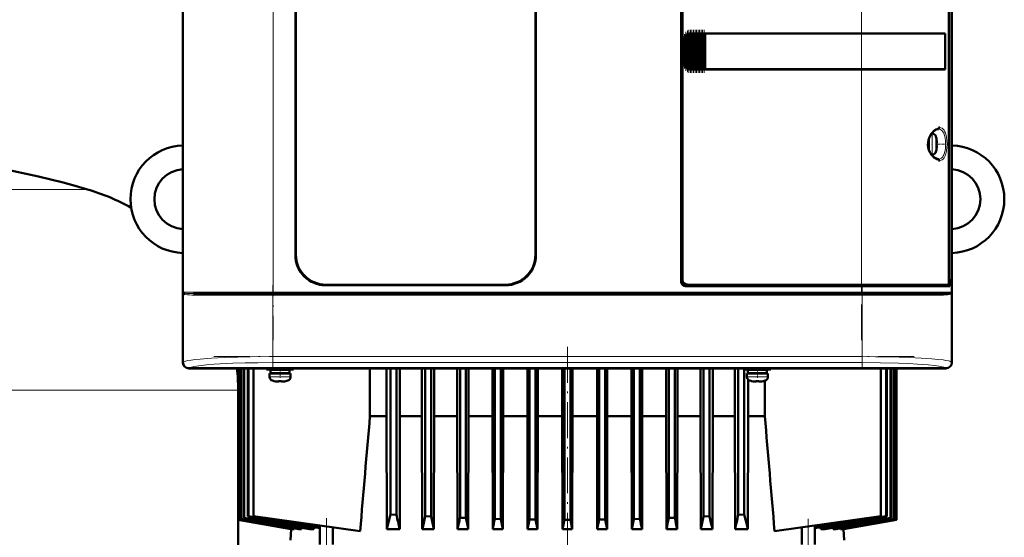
# Model space of a CAD drawing. Extents: x -1976 to 2357, y -1844 to 653.
# Tile 47 of 56: x 214 to 543, y 313 to 486. Entities that reach past the tile are written whole.
import ezdxf

# ---------------------------------------------------------------- set-up
doc = ezdxf.new("R2010")
doc.units = 0
doc.linetypes.add('DASHDOT', pattern=[18.5, 12, -3, 0.5, -3])

msp = doc.modelspace()

# ---------------------------------------------------------------- linework, layer by layer
at = {"color": 7, "lineweight": 50}
for p, q in [((268.09, 579.22), (268.09, 371.27)), ((525.04, 371.27), (525.04, 579.22)), ((268.07, 479.45), (268.07, 567.04)), ((525.07, 567.04), (525.07, 479.45)), ((434.57, 398.24), (434.57, 552.24)), ((435.07, 551.75), (435.07, 398.74)), ((524.02, 398.21), (524.02, 552.27)), ((524.14, 551.41), (524.14, 399.08)), ((305.67, 407.24), (305.67, 543.24)), ((305.87, 543.24), (305.87, 407.24)), ((385.87, 407.24), (385.87, 543.24)), ((386.07, 543.24), (386.07, 407.24)), ((436.08, 480.51), (436.23, 480.67)), ((436.45, 469.62), (436.45, 480.87)), ((436.59, 480.95), (436.74, 481.03)), ((436.96, 469.36), (436.96, 481.13)), ((437.1, 481.17), (437.25, 481.21)), ((437.47, 469.25), (437.47, 481.24)), ((437.47, 481.24), (437.61, 481.24)), ((437.64, 481.24), (437.57, 481.24)), ((437.64, 481.24), (437.61, 481.24)), ((437.64, 481.24), (437.76, 481.24)), ((437.98, 481.24), (437.76, 481.24)), ((437.98, 469.24), (437.98, 481.24)), ((438.12, 481.24), (437.98, 481.24)), ((438.12, 481.24), (438.19, 481.24)), ((438.19, 481.24), (438.27, 481.24)), ((438.49, 481.24), (438.27, 481.24)), ((438.49, 469.24), (438.49, 481.24)), ((438.63, 481.24), (438.49, 481.24)), ((438.63, 481.24), (438.7, 481.24)), ((438.7, 481.24), (438.78, 481.24)), ((439, 481.24), (438.78, 481.24)), ((439, 469.24), (439, 481.24)), ((439.14, 481.24), (439, 481.24)), ((439.14, 481.24), (439.21, 481.24)), ((439.21, 481.24), (439.29, 481.24)), ((439.51, 481.24), (439.29, 481.24)), ((439.51, 469.24), (439.51, 481.24)), ((439.65, 481.24), (439.51, 481.24)), ((439.65, 481.24), (439.72, 481.24)), ((439.72, 481.24), (439.8, 481.24)), ((440.02, 481.24), (439.8, 481.24)), ((440.02, 469.24), (440.02, 481.24)), ((440.16, 481.24), (440.02, 481.24)), ((440.16, 481.24), (440.23, 481.24)), ((440.23, 481.24), (440.31, 481.24)), ((440.53, 481.24), (440.31, 481.24)), ((440.53, 469.24), (440.53, 481.24)), ((440.67, 481.24), (440.53, 481.24)), ((440.67, 481.24), (440.74, 481.24)), ((440.74, 481.24), (440.82, 481.24)), ((441.04, 481.24), (440.82, 481.24)), ((441.04, 469.24), (441.04, 481.24)), ((441.18, 481.24), (441.04, 481.24)), ((441.18, 481.24), (441.25, 481.24)), ((441.25, 481.24), (441.33, 481.24)), ((441.55, 481.24), (441.33, 481.24)), ((441.55, 469.24), (441.55, 481.24)), ((441.69, 481.24), (441.55, 481.24)), ((441.69, 481.24), (441.76, 481.24)), ((441.76, 481.24), (441.84, 481.24)), ((442.06, 481.24), (441.84, 481.24)), ((442.06, 469.24), (442.06, 481.24)), ((442.19, 481.24), (442.06, 481.24)), ((442.19, 481.24), (442.27, 481.24)), ((442.27, 481.24), (442.35, 481.24)), ((442.52, 481.24), (442.35, 481.24)), ((442.52, 481.24), (442.52, 469.24)), ((442.57, 481.24), (442.52, 481.24)), ((442.57, 481.24), (494.85, 481.24)), ((442.59, 481.22), (442.57, 481.24)), ((442.59, 481.22), (494.85, 481.22)), ((442.59, 469.27), (442.59, 481.22)), ((442.59, 481.22), (494.85, 481.22)), ((522.83, 481.24), (494.85, 481.24)), ((496.61, 481.22), (494.9, 481.22)), ((497.53, 481.22), (496.94, 481.22)), ((497.6, 481.22), (497.53, 481.22)), ((500.59, 481.22), (500.51, 481.22)), ((506.37, 481.22), (500.59, 481.22)), ((522.83, 481.24), (522.53, 481.18)), ((522.79, 469.31), (522.79, 481.17)), ((522.83, 481.24), (522.83, 469.24)), ((268.07, 475.04), (268.07, 479.45)), ((268.09, 479.44), (268.07, 479.45)), ((435.57, 471.24), (435.57, 479.24)), ((435.94, 470.15), (435.94, 480.34)), ((525.07, 479.45), (525.04, 479.44)), ((525.06, 479.45), (525.06, 475.04)), ((268.07, 475.04), (268.09, 475.05)), ((268.07, 383.45), (268.07, 475.04)), ((525.04, 475.05), (525.07, 475.04)), ((525.07, 475.04), (525.07, 383.45)), ((436.23, 469.82), (436.08, 469.98)), ((436.74, 469.45), (436.59, 469.54)), ((437.25, 469.28), (437.1, 469.32)), ((437.61, 469.24), (437.47, 469.25)), ((437.64, 469.24), (437.57, 469.24)), ((437.61, 469.24), (437.64, 469.24)), ((437.64, 469.24), (437.76, 469.24)), ((437.98, 469.24), (437.76, 469.24)), ((438.12, 469.24), (437.98, 469.24)), ((438.12, 469.24), (438.19, 469.24)), ((438.19, 469.24), (438.27, 469.24)), ((438.49, 469.24), (438.27, 469.24)), ((438.63, 469.24), (438.49, 469.24)), ((438.63, 469.24), (438.7, 469.24)), ((438.7, 469.24), (438.78, 469.24)), ((439, 469.24), (438.78, 469.24)), ((439.14, 469.24), (439, 469.24)), ((439.14, 469.24), (439.21, 469.24)), ((439.21, 469.24), (439.29, 469.24)), ((439.51, 469.24), (439.29, 469.24)), ((439.65, 469.24), (439.51, 469.24)), ((439.65, 469.24), (439.72, 469.24)), ((439.72, 469.24), (439.8, 469.24)), ((440.02, 469.24), (439.8, 469.24)), ((440.16, 469.24), (440.02, 469.24)), ((440.16, 469.24), (440.23, 469.24)), ((440.23, 469.24), (440.31, 469.24)), ((440.53, 469.24), (440.31, 469.24)), ((440.67, 469.24), (440.53, 469.24)), ((440.67, 469.24), (440.74, 469.24)), ((440.74, 469.24), (440.82, 469.24)), ((441.04, 469.24), (440.82, 469.24)), ((441.18, 469.24), (441.04, 469.24)), ((441.18, 469.24), (441.25, 469.24)), ((441.25, 469.24), (441.33, 469.24)), ((441.55, 469.24), (441.33, 469.24)), ((441.69, 469.24), (441.55, 469.24)), ((441.69, 469.24), (441.76, 469.24)), ((441.76, 469.24), (441.84, 469.24)), ((442.06, 469.24), (441.84, 469.24)), ((442.19, 469.24), (442.06, 469.24)), ((442.19, 469.24), (442.27, 469.24)), ((442.27, 469.24), (442.35, 469.24)), ((442.52, 469.24), (442.35, 469.24)), ((442.52, 469.24), (442.57, 469.24)), ((442.57, 469.24), (442.59, 469.27)), ((494.85, 469.24), (442.57, 469.24)), ((442.59, 469.27), (494.85, 469.27)), ((522.83, 469.24), (494.85, 469.24)), ((497.36, 469.27), (497.53, 469.27)), ((500.29, 469.27), (500.59, 469.27)), ((500.59, 469.27), (501.32, 469.27)), ((503.48, 469.27), (506.37, 469.27)), ((506.37, 469.27), (506.69, 469.27)), ((522.83, 469.24), (522.53, 469.31)), ((518.25, 447.74), (518.46, 447.74)), ((517.23, 444.24), (517.23, 445.7)), ((517.23, 444.24), (517.23, 442.78)), ((517.33, 446.03), (517.33, 444.24)), ((517.33, 442.46), (517.33, 444.24)), ((519.86, 446.17), (519.88, 446.17)), ((520.01, 444.74), (519.86, 444.74)), ((520.01, 443.74), (519.86, 443.74)), ((519.88, 442.31), (519.86, 442.32)), ((518.46, 440.74), (518.25, 440.74)), ((524.02, 399.08), (524.14, 399.08)), ((524.34, 399.04), (524.02, 399.04)), ((524.14, 399.08), (524.34, 399.04)), ((524.34, 396.74), (524.34, 399.04)), ((315.87, 397.24), (375.87, 397.24)), ((375.87, 397.04), (315.87, 397.04)), ((494.85, 396.74), (436.07, 396.74)), ((436.56, 397.24), (494.85, 397.24)), ((523.78, 397.24), (494.85, 397.24)), ((494.85, 396.74), (524.34, 396.74)), ((523.79, 397.24), (524.04, 397.24)), ((523.86, 397.29), (524.04, 397.24)), ((524.04, 397.24), (524.04, 396.74)), ((268.48, 394.27), (268.45, 394.3)), ((268.51, 394.24), (268.48, 394.27)), ((271.6, 394.24), (278.18, 394.24)), ((288.7, 394.24), (277.33, 394.24)), ((278.18, 394.24), (298.28, 394.24)), ((298.28, 394.24), (494.85, 394.24)), ((494.85, 394.24), (521.52, 394.24)), ((524.65, 394.27), (524.62, 394.24)), ((524.68, 394.27), (524.62, 394.24)), ((524.62, 394.24), (524.62, 394.24)), ((524.66, 394.27), (524.65, 394.27)), ((524.68, 394.3), (524.66, 394.27)), ((524.68, 394.49), (524.73, 394.52)), ((524.69, 394.5), (524.73, 394.53)), ((268.07, 379.04), (268.07, 383.45)), ((268.09, 383.44), (268.07, 383.45)), ((525.07, 383.45), (525.04, 383.44)), ((525.06, 383.45), (525.06, 379.04)), ((268.07, 379.04), (268.09, 379.05)), ((268.07, 371.24), (268.07, 379.04)), ((525.04, 379.05), (525.07, 379.04)), ((525.07, 379.04), (525.07, 371.24)), ((282.86, 369.24), (270.07, 369.24)), ((523.04, 369.27), (270.09, 369.27)), ((282.87, 369.27), (282.86, 369.24)), ((287.27, 369.25), (282.86, 369.25)), ((286.57, 318.62), (286.57, 369.25)), ((286.57, 318.62), (286.57, 369.25)), ((286.74, 318.68), (286.74, 369.25)), ((286.81, 318.7), (286.81, 369.25)), ((287.27, 369.24), (287.26, 369.27)), ((399.86, 369.24), (287.27, 369.24)), ((287.33, 318.88), (287.33, 369.24)), ((287.47, 318.93), (287.47, 369.24)), ((288.34, 319.22), (288.34, 369.24)), ((288.55, 319.29), (288.55, 369.24)), ((289.77, 319.69), (289.77, 369.24)), ((290.06, 319.79), (290.06, 369.24)), ((291.73, 369.24), (291.73, 319.82)), ((296.07, 369.24), (296.07, 368.82)), ((300.57, 368.82), (296.07, 368.82)), ((300.57, 368.72), (297.42, 368.72)), ((297.42, 368.72), (297.42, 367.62)), ((298.57, 368.72), (298.57, 368.82)), ((300.57, 368.82), (305.07, 368.82)), ((300.57, 368.72), (303.72, 368.72)), ((302.57, 368.72), (302.57, 368.82)), ((303.72, 368.72), (303.72, 367.62)), ((305.07, 368.82), (305.07, 369.24)), ((330.61, 353.32), (330.61, 369.24)), ((336.12, 369.24), (336.12, 353.32)), ((337.44, 369.24), (337.44, 320.41)), ((339.44, 369.24), (339.44, 320.29)), ((340.64, 353.32), (340.64, 369.24)), ((347.99, 353.32), (347.99, 369.24)), ((349.07, 369.24), (349.07, 319.79)), ((351.07, 369.24), (351.07, 319.69)), ((352.06, 353.32), (352.06, 369.24)), ((359.79, 353.32), (359.79, 369.24)), ((360.69, 369.24), (360.69, 319.29)), ((362.69, 369.24), (362.69, 319.22)), ((363.55, 353.32), (363.55, 369.24)), ((371.52, 369.24), (371.52, 353.32)), ((372.32, 369.24), (372.32, 318.93)), ((374.32, 369.24), (374.32, 318.88)), ((375.08, 353.32), (375.08, 369.24)), ((383.22, 369.24), (383.22, 353.32)), ((383.94, 369.24), (383.94, 318.7)), ((385.94, 369.24), (385.94, 318.68)), ((386.65, 369.24), (386.65, 353.32)), ((394.87, 369.24), (394.87, 353.32)), ((395.57, 369.24), (395.57, 318.62)), ((397.57, 369.24), (397.57, 318.62)), ((398.26, 369.24), (398.26, 353.32)), ((399.87, 369.27), (399.86, 369.24)), ((404.27, 369.25), (399.86, 369.25)), ((404.27, 369.24), (404.26, 369.27)), ((512.86, 369.24), (404.27, 369.24)), ((406.48, 369.24), (406.48, 353.32)), ((407.19, 369.24), (407.19, 318.68)), ((409.19, 369.24), (409.19, 318.7)), ((409.91, 353.32), (409.91, 369.24)), ((418.05, 369.24), (418.05, 353.32)), ((418.82, 369.24), (418.82, 318.88)), ((420.82, 369.24), (420.82, 318.93)), ((421.61, 353.32), (421.61, 369.24)), ((429.58, 369.24), (429.58, 353.32)), ((430.44, 369.24), (430.44, 319.22)), ((432.44, 369.24), (432.44, 319.29)), ((433.34, 369.24), (433.34, 353.32)), ((441.07, 353.32), (441.07, 369.24)), ((442.07, 369.24), (442.07, 319.69)), ((444.07, 369.24), (444.07, 319.79)), ((445.14, 353.32), (445.14, 369.24)), ((452.49, 369.24), (452.49, 353.32)), ((453.69, 369.24), (453.69, 320.29)), ((455.57, 368.82), (455.57, 369.24)), ((455.57, 368.82), (460.07, 368.82)), ((455.69, 368.82), (455.69, 320.41)), ((460.07, 368.72), (456.92, 368.72)), ((456.92, 367.62), (456.92, 368.72)), ((457.01, 368.72), (457.01, 368.82)), ((458.07, 368.82), (458.07, 368.72)), ((464.57, 368.82), (460.07, 368.82)), ((463.22, 368.72), (460.07, 368.72)), ((462.07, 368.82), (462.07, 368.72)), ((462.52, 368.82), (462.52, 368.72)), ((463.22, 367.62), (463.22, 368.72)), ((464.57, 369.24), (464.57, 368.82)), ((501.34, 369.24), (501.34, 319.82)), ((503.08, 369.24), (503.08, 319.79)), ((503.36, 369.24), (503.36, 319.69)), ((504.58, 369.24), (504.58, 319.29)), ((504.79, 369.24), (504.79, 319.22)), ((505.66, 369.24), (505.66, 318.93)), ((505.8, 369.24), (505.8, 318.88)), ((506.32, 369.24), (506.32, 318.7)), ((506.39, 369.24), (506.39, 318.68)), ((506.56, 369.24), (506.56, 318.62)), ((506.57, 369.24), (506.57, 318.62)), ((512.87, 369.27), (512.86, 369.24)), ((517.27, 369.25), (512.86, 369.25)), ((517.27, 369.24), (517.26, 369.27)), ((523.07, 369.24), (517.27, 369.24)), ((297.07, 367.52), (297.07, 366.39)), ((297.07, 367.52), (300.57, 367.52)), ((300.57, 367.62), (297.42, 367.62)), ((298.57, 367.52), (298.57, 367.62)), ((300.57, 367.62), (303.72, 367.62)), ((304.07, 367.52), (300.57, 367.52)), ((302.57, 367.52), (302.57, 367.62)), ((304.07, 366.39), (304.07, 367.52)), ((456.57, 367.52), (460.07, 367.52)), ((456.57, 366.39), (456.57, 367.52)), ((456.92, 367.62), (460.07, 367.62)), ((457.01, 367.52), (457.01, 367.62)), ((457.01, 353.32), (457.01, 365.41)), ((458.07, 367.62), (458.07, 367.52)), ((463.22, 367.62), (460.07, 367.62)), ((460.07, 367.52), (463.57, 367.52)), ((462.07, 367.62), (462.07, 367.52)), ((462.52, 367.62), (462.52, 367.52)), ((463.57, 367.52), (463.57, 366.39)), ((298.65, 364.99), (298.64, 364.98)), ((300.07, 364.84), (300.07, 364.99)), ((301.07, 364.84), (301.07, 364.99)), ((302.5, 364.98), (302.49, 364.99)), ((458.14, 364.98), (458.15, 364.99)), ((459.57, 364.84), (459.57, 364.99)), ((460.57, 364.84), (460.57, 364.99)), ((461.99, 364.99), (462, 364.98)), ((462.52, 365.11), (462.52, 353.32)), ((330.61, 353.32), (336.12, 353.32)), ((336.12, 353.32), (336.23, 315.5)), ((340.54, 315.5), (340.64, 353.32)), ((347.99, 353.32), (340.64, 353.32)), ((347.99, 353.32), (348.09, 315.5)), ((351.97, 315.5), (352.06, 353.32)), ((359.79, 353.32), (352.06, 353.32)), ((359.79, 353.32), (359.88, 315.5)), ((363.46, 315.5), (363.55, 353.32)), ((371.52, 353.32), (363.55, 353.32)), ((371.52, 353.32), (371.61, 315.5)), ((375.08, 353.32), (375, 315.5)), ((383.22, 353.32), (375.08, 353.32)), ((383.22, 353.32), (383.3, 315.5)), ((386.65, 353.32), (386.57, 315.5)), ((386.65, 353.32), (394.87, 353.32)), ((394.87, 353.32), (394.95, 315.5)), ((398.26, 353.32), (398.18, 315.5)), ((398.26, 353.32), (406.48, 353.32)), ((406.48, 353.32), (406.56, 315.5)), ((409.91, 353.32), (409.83, 315.5)), ((418.05, 353.32), (409.91, 353.32)), ((418.05, 353.32), (418.13, 315.5)), ((421.61, 353.32), (421.52, 315.5)), ((429.58, 353.32), (421.61, 353.32)), ((429.58, 353.32), (429.67, 315.5)), ((433.34, 353.32), (433.26, 315.5)), ((439.71, 353.32), (433.34, 353.32)), ((441.07, 353.32), (439.71, 353.32)), ((441.07, 353.32), (441.16, 315.5)), ((445.14, 353.32), (445.04, 315.5)), ((452.49, 353.32), (445.14, 353.32)), ((452.49, 353.32), (452.59, 315.5)), ((457.01, 353.32), (456.9, 315.5)), ((462.52, 353.32), (457.01, 353.32)), ((288.34, 319.22), (288.55, 319.29)), ((289.77, 319.69), (290.06, 319.79)), ((327.33, 314.81), (291.73, 319.82)), ((339.44, 320.29), (337.44, 320.41)), ((351.07, 319.69), (349.07, 319.79)), ((362.69, 319.22), (360.69, 319.29)), ((432.44, 319.29), (430.44, 319.22)), ((444.07, 319.79), (442.07, 319.69)), ((455.69, 320.41), (453.69, 320.29)), ((465.8, 314.82), (501.34, 319.82)), ((503.08, 319.79), (503.36, 319.69)), ((504.58, 319.29), (504.79, 319.22)), ((286.57, 318.62), (286.57, 318.62)), ((286.57, 318.62), (304.3, 315.5)), ((304.29, 315.5), (286.57, 318.62)), ((286.57, 280.82), (286.57, 318.62)), ((286.74, 318.68), (286.81, 318.7)), ((286.74, 318.68), (304.83, 315.5)), ((287.33, 318.88), (287.47, 318.93)), ((307.75, 315.94), (307.73, 315.5)), ((311.93, 316.1), (311.89, 315.5)), ((313.89, 310.32), (313.89, 316.7)), ((318.24, 310.32), (318.24, 316.09)), ((372.32, 318.93), (374.32, 318.88)), ((375, 315.5), (374.32, 318.88)), ((383.3, 315.5), (383.94, 318.7)), ((385.94, 318.68), (383.94, 318.7)), ((386.57, 315.5), (385.94, 318.68)), ((394.95, 315.5), (395.57, 318.62)), ((395.57, 318.62), (397.57, 318.62)), ((398.18, 315.5), (397.57, 318.62)), ((406.56, 315.5), (407.19, 318.68)), ((409.19, 318.7), (407.19, 318.68)), ((409.83, 315.5), (409.19, 318.7)), ((418.13, 315.5), (418.82, 318.88)), ((420.82, 318.93), (418.82, 318.88)), ((474.89, 310.32), (474.89, 316.1)), ((479.24, 310.32), (479.24, 316.71)), ((481.2, 316.1), (481.24, 315.5)), ((485.38, 315.94), (485.4, 315.5)), ((488.3, 315.5), (506.39, 318.68)), ((488.83, 315.5), (506.56, 318.62)), ((488.84, 315.5), (506.57, 318.62)), ((505.66, 318.93), (505.8, 318.88)), ((506.32, 318.7), (506.39, 318.68)), ((506.57, 318.62), (506.56, 318.62)), ((304.29, 315.5), (304.07, 311.82)), ((304.29, 315.5), (304.3, 315.5)), ((304.31, 315.59), (304.3, 315.5)), ((304.83, 315.5), (305.25, 315.5)), ((305.26, 315.77), (305.25, 315.5)), ((306.84, 315.5), (307.73, 315.5)), ((310.43, 315.5), (311.89, 315.5)), ((340.54, 315.5), (336.23, 315.5)), ((351.97, 315.5), (348.09, 315.5)), ((363.46, 315.5), (359.88, 315.5)), ((375, 315.5), (371.61, 315.5)), ((386.57, 315.5), (383.3, 315.5)), ((398.18, 315.5), (394.95, 315.5)), ((409.83, 315.5), (406.56, 315.5)), ((421.52, 315.5), (418.13, 315.5)), ((433.26, 315.5), (429.67, 315.5)), ((445.04, 315.5), (441.16, 315.5)), ((456.9, 315.5), (452.59, 315.5)), ((482.7, 315.5), (481.24, 315.5)), ((486.29, 315.5), (485.4, 315.5)), ((487.87, 315.77), (487.88, 315.5)), ((488.3, 315.5), (487.88, 315.5)), ((488.82, 315.59), (488.83, 315.5)), ((488.84, 315.5), (488.83, 315.5)), ((488.84, 315.5), (489.07, 311.82))]:
    msp.add_line(p, q, dxfattribs=at)
at = {"color": 7, "linetype": 'DASHDOT', "lineweight": 18}
for p, q in [((298.28, 571.84), (298.28, 378.64)), ((494.85, 378.64), (494.85, 571.84)), ((298.1, 397.08), (298.1, 369.01)), ((495.03, 397.08), (495.03, 369.01)), ((278.41, 393.74), (514.72, 393.74)), ((278.62, 394.74), (514.51, 394.74)), ((396.57, 271.97), (396.57, 378.09)), ((278.41, 373.17), (514.72, 373.17)), ((316.07, 289.88), (316.07, 319.14)), ((477.07, 289.89), (477.07, 318.97))]:
    msp.add_line(p, q, dxfattribs=at)
at = {"color": 7, "lineweight": 18}
for p, q in [((268.35, 394.74), (268.35, 555.74)), ((298.28, 555.74), (298.28, 394.74)), ((494.85, 481.24), (494.85, 553.24)), ((524.78, 394.74), (524.78, 555.74)), ((436.08, 480.51), (436.08, 469.98)), ((436.23, 469.82), (436.23, 480.67)), ((436.59, 469.54), (436.59, 480.95)), ((436.74, 481.03), (436.74, 469.45)), ((437.1, 469.32), (437.1, 481.17)), ((437.25, 481.21), (437.25, 469.28)), ((437.61, 481.24), (437.61, 469.24)), ((437.76, 469.24), (437.76, 481.24)), ((438.12, 481.24), (438.12, 469.24)), ((438.27, 481.24), (438.27, 469.24)), ((438.63, 481.24), (438.63, 469.24)), ((438.78, 481.24), (438.78, 469.24)), ((439.14, 481.24), (439.14, 469.24)), ((439.29, 481.24), (439.29, 469.24)), ((439.65, 481.24), (439.65, 469.24)), ((439.8, 469.24), (439.8, 481.24)), ((440.16, 481.24), (440.16, 469.24)), ((440.31, 481.24), (440.31, 469.24)), ((440.67, 481.24), (440.67, 469.24)), ((440.82, 481.24), (440.82, 469.24)), ((441.18, 481.24), (441.18, 469.24)), ((441.33, 469.24), (441.33, 481.24)), ((441.69, 481.24), (441.69, 469.24)), ((441.84, 481.24), (441.84, 469.24)), ((442.19, 469.24), (442.19, 481.24)), ((442.35, 481.24), (442.35, 469.24)), ((494.85, 481.22), (494.85, 481.24)), ((494.85, 481.22), (494.85, 469.27)), ((435.57, 479.24), (435.62, 479.24)), ((435.62, 479.24), (435.62, 471.24)), ((435.79, 470.45), (435.79, 480.04)), ((435.62, 471.24), (435.57, 471.24)), ((494.85, 469.24), (494.85, 469.27)), ((494.85, 397.24), (494.85, 469.24)), ((518.46, 447.74), (518.46, 444.28)), ((518.46, 444.28), (518.46, 444.24)), ((518.46, 440.74), (518.46, 444.24)), ((519.71, 446.82), (519.71, 444.27)), ((519.71, 444.27), (519.71, 444.24)), ((519.71, 444.24), (519.71, 441.67)), ((236.17, 429.11), (146.57, 429.11)), ((494.85, 396.74), (494.85, 397.24)), ((494.85, 394.74), (494.85, 396.74)), ((268.18, 394.74), (268.18, 371.35)), ((268.18, 394.74), (268.35, 394.74)), ((277.84, 394.74), (268.35, 394.74)), ((268.39, 394.56), (268.4, 394.52)), ((272.04, 393.74), (277.67, 393.74)), ((277.67, 393.74), (298.1, 393.74)), ((298.28, 394.74), (277.84, 394.74)), ((298.1, 393.74), (298.1, 394.24)), ((298.1, 373.17), (298.1, 393.74)), ((495.03, 393.74), (298.1, 393.74)), ((298.28, 394.74), (494.85, 394.74)), ((298.28, 394.24), (298.28, 394.74)), ((524.78, 394.74), (494.85, 394.74)), ((494.85, 394.74), (494.85, 394.24)), ((495.03, 393.74), (495.03, 394.24)), ((495.03, 393.74), (521.09, 393.74)), ((495.03, 393.74), (495.03, 373.17)), ((524.78, 394.74), (524.95, 394.74)), ((524.95, 371.35), (524.95, 394.74)), ((298.1, 373.17), (495.03, 373.17)), ((298.1, 371.18), (298.1, 373.17)), ((495.03, 373.17), (495.03, 371.18)), ((268.09, 371.27), (268.18, 371.35)), ((270.17, 369.36), (270.09, 369.27)), ((495.03, 371.18), (298.1, 371.18)), ((523.04, 369.27), (522.96, 369.36)), ((524.95, 371.35), (525.04, 371.27)), ((300.54, 366.39), (297.07, 366.39)), ((300.54, 366.39), (300.57, 366.39)), ((300.57, 366.39), (304.07, 366.39)), ((460.07, 366.39), (456.57, 366.39)), ((460.1, 366.39), (460.07, 366.39)), ((463.57, 366.39), (460.1, 366.39)), ((286.57, 361.91), (146.57, 361.91)), ((298, 365.14), (300.55, 365.14)), ((300.55, 365.14), (300.57, 365.14)), ((300.57, 365.14), (303.14, 365.14)), ((460.07, 365.14), (457.5, 365.14)), ((460.09, 365.14), (460.07, 365.14)), ((462.64, 365.14), (460.09, 365.14))]:
    msp.add_line(p, q, dxfattribs=at)
at = {"color": 7, "linetype": 'DASHDOT', "lineweight": 18, "ltscale": 0.287631}
msp.add_line((435.72, 469.49), (435.72, 481), dxfattribs=at)
at = {"color": 7, "linetype": 'DASHDOT', "lineweight": 18, "ltscale": 0.325664}
msp.add_line((436.16, 468.73), (436.16, 481.76), dxfattribs=at)
at = {"color": 7, "linetype": 'DASHDOT', "lineweight": 18, "ltscale": 0.347389}
msp.add_line((436.67, 468.3), (436.67, 482.19), dxfattribs=at)
at = {"color": 7, "linetype": 'DASHDOT', "lineweight": 18, "ltscale": 0.357764}
msp.add_line((437.18, 468.09), (437.18, 482.4), dxfattribs=at)
at = {"color": 7, "linetype": 'DASHDOT', "lineweight": 18, "ltscale": 0.359999}
for p, q in [((437.69, 468.04), (437.69, 482.44)), ((438.2, 468.04), (438.2, 482.44)), ((438.71, 468.04), (438.71, 482.44)), ((439.22, 468.04), (439.22, 482.44)), ((439.73, 468.04), (439.73, 482.44)), ((440.24, 468.04), (440.24, 482.44)), ((440.75, 468.04), (440.75, 482.44)), ((441.26, 468.04), (441.26, 482.44)), ((441.77, 468.04), (441.77, 482.44)), ((442.27, 468.04), (442.27, 482.44))]:
    msp.add_line(p, q, dxfattribs=at)
at = {"color": 7, "linetype": 'DASHDOT', "lineweight": 18, "ltscale": 0.008936}
msp.add_line((517.01, 444.24), (517.36, 444.24), dxfattribs=at)
at = {"color": 7, "linetype": 'DASHDOT', "lineweight": 18, "ltscale": 0.006442}
msp.add_line((518.49, 444.24), (518.23, 444.24), dxfattribs=at)
at = {"color": 7, "linetype": 'DASHDOT', "lineweight": 18, "ltscale": 0.000941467}
msp.add_line((520.01, 445.24), (520.05, 445.24), dxfattribs=at)
at = {"color": 7, "linetype": 'DASHDOT', "lineweight": 18, "ltscale": 0.072147}
msp.add_line((520.3, 444.24), (523.19, 444.24), dxfattribs=at)
at = {"color": 7, "linetype": 'DASHDOT', "lineweight": 18, "ltscale": 0.000793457}
msp.add_line((520.01, 443.24), (520.04, 443.24), dxfattribs=at)
at = {"color": 7, "linetype": 'DASHDOT', "lineweight": 18, "ltscale": 0.072885}
msp.add_line((300.57, 369.06), (300.57, 366.14), dxfattribs=at)
at = {"color": 7, "linetype": 'DASHDOT', "lineweight": 18, "ltscale": 0.085704}
msp.add_line((460.07, 369.53), (460.07, 366.1), dxfattribs=at)
at = {"color": 7, "linetype": 'DASHDOT', "lineweight": 18, "ltscale": 0.000926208}
msp.add_line((299.57, 364.84), (299.57, 364.8), dxfattribs=at)
at = {"color": 7, "linetype": 'DASHDOT', "lineweight": 18, "ltscale": 0.000743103}
msp.add_line((301.57, 364.81), (301.57, 364.84), dxfattribs=at)
at = {"color": 7, "linetype": 'DASHDOT', "lineweight": 18, "ltscale": 0.000761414}
msp.add_line((459.07, 364.84), (459.07, 364.81), dxfattribs=at)
at = {"color": 7, "linetype": 'DASHDOT', "lineweight": 18, "ltscale": 0.000958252}
msp.add_line((461.07, 364.84), (461.07, 364.8), dxfattribs=at)
at = {"color": 7, "lineweight": 50}
for points in [[(522.79, 481.17), (518.2, 481.2), (494.85, 481.22)], [(494.85, 469.27), (517.28, 469.28), (522.79, 469.31)], [(518.18, 440.83), (517.73, 441.54), (517.36, 442.37), (517.15, 443.12), (517.04, 444.04), (517.07, 444.85), (517.23, 445.67), (517.53, 446.53), (517.99, 447.38), (518.18, 447.66)], [(518.18, 447.66), (518.74, 448.3), (519.3, 448.77), (519.85, 449.08), (520.29, 449.22), (520.54, 449.24)], [(520.62, 449.71), (520.87, 449.74), (520.98, 449.74)], [(520.01, 445.24), (520.04, 444.91), (520.03, 444.8), (520.03, 444.76), (520.02, 444.75), (520.02, 444.75), (520.02, 444.74), (520.01, 444.74)], [(520.04, 444.96), (520.03, 444.78), (520.03, 444.76), (520.02, 444.75), (520.02, 444.75), (520.02, 444.74), (520.01, 444.74)], [(520.04, 443.53), (520.04, 443.68), (520.03, 443.72), (520.02, 443.74), (520.02, 443.74), (520.02, 443.74), (520.01, 443.74)], [(520.01, 443.24), (520.03, 443.44), (520.04, 443.68), (520.03, 443.73), (520.02, 443.74), (520.02, 443.74), (520.02, 443.74), (520.01, 443.74)], [(520.54, 439.24), (520.11, 439.31), (519.63, 439.51), (519.07, 439.89), (518.52, 440.42), (518.18, 440.83)], [(520.98, 438.74), (520.66, 438.77), (520.62, 438.78)], [(315.87, 397.04), (314.7, 397.11), (313.54, 397.32), (312.42, 397.65), (311.35, 398.11), (310.78, 398.42), (310.23, 398.75), (309.53, 399.26), (308.87, 399.82), (308.27, 400.43), (307.54, 401.36), (306.92, 402.36), (306.42, 403.42), (306.04, 404.53), (305.83, 405.42), (305.71, 406.33), (305.67, 407.24)], [(386.07, 407.24), (386, 406.08), (385.79, 404.92), (385.45, 403.8), (385, 402.72), (384.69, 402.15), (384.36, 401.6), (383.85, 400.9), (383.29, 400.25), (382.68, 399.65), (381.75, 398.92), (380.75, 398.3), (379.69, 397.8), (378.58, 397.42), (377.68, 397.21), (376.78, 397.09), (375.87, 397.04)], [(523.78, 397.24), (523.82, 397.26), (523.85, 397.28), (523.91, 397.37), (523.99, 397.68), (524.02, 398.21)], [(521.52, 394.24), (522.59, 394.25), (523.47, 394.29), (524.14, 394.35), (524.54, 394.43), (524.68, 394.49)], [(299.57, 364.84), (299.9, 364.81), (300.02, 364.82), (300.05, 364.82), (300.06, 364.83), (300.07, 364.83), (300.07, 364.83), (300.07, 364.84)], [(301.12, 364.82), (301.09, 364.82), (301.08, 364.83), (301.07, 364.83), (301.07, 364.84)], [(301.57, 364.84), (301.38, 364.82), (301.14, 364.82), (301.09, 364.82), (301.08, 364.83), (301.07, 364.83), (301.07, 364.83), (301.07, 364.84)], [(459.07, 364.84), (459.26, 364.82), (459.5, 364.82), (459.55, 364.82), (459.56, 364.83), (459.57, 364.83), (459.57, 364.83), (459.57, 364.84)], [(460.62, 364.82), (460.58, 364.83), (460.57, 364.83), (460.57, 364.83), (460.57, 364.83), (460.57, 364.84)], [(461.07, 364.84), (460.74, 364.81), (460.62, 364.82), (460.59, 364.82), (460.58, 364.83), (460.57, 364.83), (460.57, 364.83), (460.57, 364.84)], [(336.23, 315.5), (336.82, 317.8), (337.44, 320.41)], [(455.69, 320.41), (456.51, 317.02), (456.9, 315.5)]]:
    msp.add_lwpolyline(points, dxfattribs=at)
at = {"color": 7, "lineweight": 18}
for points in [[(518.52, 440.11), (518.07, 440.66), (517.7, 441.26), (517.49, 441.67), (517.16, 442.51), (516.97, 443.37), (516.9, 444.25), (516.97, 445.13), (517.1, 445.78), (517.31, 446.42), (517.71, 447.25), (517.95, 447.65), (518.52, 448.38)], [(518.52, 448.38), (519.07, 448.91), (519.7, 449.36), (520.27, 449.62), (520.62, 449.71)], [(520.54, 449.24), (520.98, 449.19), (521.38, 449.03), (521.73, 448.76), (522.05, 448.39), (522.33, 447.89)], [(520.98, 449.74), (521.39, 449.69), (521.78, 449.53), (522.14, 449.26), (522.46, 448.88), (522.74, 448.37)], [(522.33, 447.89), (522.61, 447.11), (522.8, 446.22), (522.91, 445.28), (522.95, 444.24)], [(522.74, 448.37), (522.9, 447.97), (523.04, 447.53), (523.25, 446.55), (523.38, 445.42), (523.42, 444.24)], [(522.95, 444.24), (522.88, 442.92), (522.77, 442.08), (522.61, 441.39), (522.44, 440.87), (522.33, 440.6)], [(523.42, 444.24), (523.38, 443.07), (523.25, 441.94), (523.04, 440.96), (522.91, 440.52), (522.74, 440.12)], [(520.62, 438.78), (520.03, 438.96), (519.48, 439.27), (519.07, 439.58), (518.52, 440.11)], [(522.33, 440.6), (522.16, 440.28), (521.98, 440), (521.77, 439.76), (521.55, 439.57), (521.17, 439.36), (520.76, 439.26), (520.54, 439.24)], [(522.74, 440.12), (522.47, 439.61), (522.14, 439.22), (521.77, 438.95), (521.48, 438.82), (521.18, 438.76), (520.98, 438.74)], [(268.45, 394.49), (268.66, 394.41), (268.84, 394.37), (269.28, 394.31), (270.69, 394.25), (271.6, 394.24)], [(272.04, 393.74), (271.12, 393.76), (270.31, 393.79), (269.61, 393.87)], [(523.51, 393.87), (522.94, 393.8), (522.24, 393.76), (521.09, 393.74)], [(268.18, 371.35), (268.35, 371.46), (268.61, 371.57), (268.98, 371.68), (269.79, 371.86), (270.84, 372.03), (272.23, 372.2), (273.86, 372.37), (277.67, 372.65), (281.88, 372.86), (286.45, 373.02), (290.65, 373.11), (298.1, 373.17)], [(495.03, 373.17), (499.52, 373.15), (503.94, 373.08), (510.82, 372.88), (514.81, 372.69), (518.36, 372.44), (520.37, 372.26), (522.08, 372.06), (523.07, 371.91), (523.87, 371.75), (524.37, 371.62), (524.73, 371.49), (524.95, 371.35)], [(298.1, 371.18), (293.1, 371.15), (288.93, 371.07), (284.74, 370.94), (282.55, 370.85), (278.57, 370.62), (275.98, 370.42), (274.15, 370.23), (272.67, 370.04), (271.7, 369.87), (270.97, 369.7), (270.45, 369.53), (270.17, 369.36)], [(522.96, 369.36), (522.67, 369.53), (522.31, 369.66), (521.81, 369.79), (520.73, 370), (519.28, 370.2), (517.14, 370.42), (513.61, 370.68), (510.57, 370.85), (507.24, 370.98), (501.25, 371.13), (495.03, 371.18)]]:
    msp.add_lwpolyline(points, dxfattribs=at)
at = {"color": 7, "lineweight": 50}
for centre, radius, start, end in [((437.57, 479.12), 2.04, 136.9534, 143.1617), ((437.61, 479.38), 1.89, 127.9225, 136.7729), ((437.69, 478.88), 2.35, 118.0492, 122.0459), ((437.58, 479.48), 1.77, 110.7187, 118.3943), ((437.7, 478.69), 2.55, 103.6061, 106.9099), ((437.61, 479.53), 1.71, 94.6829, 101.9834), ((503.95, -7129.26), 7610.48, 89.911285, 89.981827), ((437.73, 479.2), 2.11, 167.8164, 178.6977), ((438.01, 479.13), 2.4, 157.7787, 167.7127), ((437.7, 479.28), 2.06, 148.9704, 158.2673), ((437.7, 471.29), 2.09, 181.2162, 192.2147), ((438.09, 471.39), 2.48, 192.5876, 202.176), ((437.7, 471.21), 2.06, 201.7327, 211.0296), ((437.57, 471.37), 2.04, 216.8383, 223.0466), ((437.61, 471.11), 1.89, 223.2271, 232.0775), ((437.69, 471.61), 2.35, 237.9541, 241.9508), ((437.58, 471.01), 1.77, 241.6057, 249.2813), ((437.7, 471.79), 2.55, 253.0901, 256.3939), ((437.61, 470.96), 1.71, 258.0166, 265.3171), ((518.46, 446.44), 1.3, 16.6015, 90), ((511.08, 444.24), 9, 12.3778, 16.6016), ((511.08, 444.24), 8.99, 6.3893, 12.3497), ((511.08, 444.24), 8.99, 6.3893, 12.3497), ((509.97, 444.24), 9.9, 357.106, 2.8938), ((509.98, 444.24), 9.9, 357.1058, 2.8956), ((146.57, 121.91), 320, 73.7398, 85.8128), ((268.57, 425.82), 18, 91.5922, 268.4078), ((518.46, 442.04), 1.3, 270, 343.3985), ((511.08, 444.24), 9, 343.3984, 347.6222), ((511.08, 444.24), 8.99, 347.6508, 353.6103), ((511.08, 444.24), 8.99, 347.6503, 353.6107), ((524.57, 425.82), 18, 271.5913, 88.4087), ((268.57, 425.82), 10, 92.8668, 267.1332), ((524.57, 425.82), 10, 272.8652, 87.1348), ((216.57, 361.91), 70, 60.7287, 73.7398), ((315.87, 407.24), 10.2, 179.9997, 270.0003), ((315.87, 407.24), 10, 180, 270), ((375.87, 407.24), 10, 270, 360), ((375.87, 407.24), 10.2, 269.9997, 0.0003), ((436.07, 398.24), 1.5, 180, 270), ((267.96, 394.31), 0.488, 357.928, 30.3047), ((268.84, 394.95), 0.607, 220.9525, 229.0552), ((267.96, 394.31), 0.486, 358.9892, 25.8179), ((268.53, 394.67), 0.197, 228.0416, 243.1921), ((268.02, 394.25), 0.494, 358.0841, 30.2339), ((268.02, 394.25), 0.491, 359.1792, 29.5717), ((268.91, 394.68), 0.601, 220.5195, 228.8199), ((269.24, 395.13), 1.15, 230.5708, 251.3512), ((524.01, 394.95), 0.937, 296.5194, 310.7967), ((525.11, 394.25), 0.494, 149.585, 181.0835), ((525.11, 394.25), 0.491, 150.312, 180.6913), ((525.17, 394.31), 0.49, 153.5328, 185.1478), ((525.17, 394.31), 0.485, 154.5515, 181.5258), ((270.07, 371.24), 2, 180.0019, 269.9981), ((216.56, 361.91), 70, 0.191, 6.0203), ((298.37, 366.39), 1.3, 180, 253.3985), ((302.77, 366.39), 1.3, 286.6016, 360), ((457.87, 366.39), 1.3, 180, 253.3985), ((462.27, 366.39), 1.3, 286.6016, 360), ((300.57, 373.77), 9, 253.3985, 257.6222), ((300.57, 373.77), 8.99, 257.6503, 263.6107), ((300.57, 373.77), 8.99, 257.6503, 263.6107), ((300.03, 368.85), 4.04, 263.5178, 266.839), ((300.57, 374.88), 9.9, 267.1058, 272.8956), ((300.57, 374.88), 9.9, 267.106, 272.8938), ((301.15, 368.39), 3.58, 272.1824, 275.7457), ((300.57, 373.77), 8.99, 276.3893, 282.3497), ((300.57, 373.77), 8.99, 276.3897, 282.3492), ((300.57, 373.77), 9, 282.3778, 286.6016), ((460.07, 373.77), 9, 253.3985, 257.6222), ((460.07, 373.77), 8.99, 257.6508, 263.6103), ((460.07, 373.77), 8.99, 257.6503, 263.6107), ((459.51, 368.61), 3.8, 263.4171, 267.729), ((460.07, 374.88), 9.9, 267.106, 272.8938), ((460.07, 374.88), 9.9, 267.1058, 272.8956), ((460.61, 368.85), 4.04, 273.1617, 276.4821), ((460.07, 373.77), 8.99, 276.3893, 282.3497), ((460.07, 373.77), 8.99, 276.3893, 282.3497), ((460.07, 373.77), 9, 282.3778, 286.6016), ((18024.85, -1175.09), 17760.13, 175.063131, 175.187795), ((-17236, -1175.37), 17764.42, 4.811991, 4.936599), ((1462.59, 7214.56), 6994.61, 260.335437, 260.518971), ((948.53, 4301.48), 4036.5, 260.5897, 260.92541), ((915.78, 4113.8), 3845.4, 260.63083, 260.99495), ((704.3, 2924.75), 2637.7, 260.96445, 261.48832), ((580.53, 373.2), 246.83, 192.3777, 193.5202), ((87.82, 376.98), 267.44, 346.7085, 347.6517), ((805.13, 415.7), 464.1, 191.9384, 192.4687), ((-140.2, 424.79), 511.88, 347.6711, 348.1058), ((1323.31, 516.18), 980.6, 191.58714, 191.80945), ((-530.17, 516.18), 980.6, 348.1905, 348.4128), ((933.28, 424.78), 511.82, 191.8941, 192.3289), ((-12.99, 415.91), 465.12, 347.5319, 348.061), ((705.58, 377.04), 267.71, 192.3487, 193.2909), ((212.36, 373.26), 247.07, 346.4803, 347.6217), ((88.91, 2924.22), 2637.15, 278.51164, 279.03561), ((-122.65, 4113.8), 3845.4, 279.00506, 279.36917), ((-155.35, 4301.17), 4036.19, 279.07458, 279.4103), ((-669.46, 7214.56), 6994.61, 279.481031, 279.664565), ((4166.02, 22547.94), 22565.17, 260.101038, 260.148556), ((3413.16, 18276.79), 18227.92, 260.125777, 260.188035), ((1614.48, 8082.55), 7876.22, 260.300364, 260.449815), ((-727.35, 543.58), 1122.38, 348.27488, 348.45388), ((1519.62, 543.4), 1121.5, 191.54599, 191.72513), ((-821.24, 8081.91), 7875.57, 279.55018, 279.699645), ((-2619.39, 18273.09), 18224.17, 279.81196, 279.874231), ((-3373.22, 22549.88), 22567.14, 279.851446, 279.898957)]:
    msp.add_arc(centre, radius, start, end, dxfattribs=at)
at = {"color": 7, "lineweight": 18}
for centre, radius, start, end in [((520.41, 449.74), 0.564, 339.2668, 0.1093), ((520.41, 438.75), 0.564, 359.8953, 20.7377), ((269.51, 395.26), 1.43, 201.261, 222.235), ((269.11, 395.48), 1.19, 218.0427, 233.348), ((268.85, 394.74), 0.501, 179.9266, 201.6242), ((270.06, 397.49), 3.65, 250.8857, 262.9217), ((271.6, 393.83), 0.416, 40.2511, 89.1163), ((271.5, 393.75), 0.538, 359.56, 40.5306), ((521.63, 393.75), 0.541, 139.8745, 180.6369), ((521.53, 393.84), 0.407, 90.9607, 140.1899), ((522.87, 398.56), 4.74, 277.8836, 282.6789), ((523.28, 396.76), 2.89, 282.5525, 289.9044), ((523.72, 395.51), 1.56, 290.2088, 296.9282), ((523.62, 395.26), 1.43, 317.7632, 338.7386), ((524.02, 395.48), 1.19, 306.6567, 321.9524)]:
    msp.add_arc(centre, radius, start, end, dxfattribs=at)
at = {"color": 7, "lineweight": 50}
for centre, major_axis, ratio, start_param, end_param in [((437.57, 479.24), (-2.01, 0), 0.996195, 4.712389, 6.283185), ((437.57, 471.24), (2.01, 0), 0.996195, 3.141593, 4.712389), ((436.57, 398.75), (1.06, 1.06), 0.997265, 2.357564, 3.925621), ((436.57, 398.75), (-1.06, -1.06), 0.997265, 5.499157, 7.067214), ((270.1, 371.28), (1.42, 1.42), 0.995146, 2.358627, 3.924558), ((523.03, 371.28), (1.42, -1.42), 0.995146, 5.50022, 7.06615), ((523.07, 371.24), (1.41, 1.41), 0.999973, 3.927005, 5.497773)]:
    msp.add_ellipse(centre, major_axis=major_axis, ratio=ratio, start_param=start_param, end_param=end_param, dxfattribs=at)
at = {"color": 7, "lineweight": 18}
for centre, major_axis, ratio, start_param, end_param in [((520.54, 449.74), (0, -0.5), 0.870879, 6.283058, 7.441106), ((520.54, 438.74), (0, -0.5), 0.870878, 1.983645, 3.141665), ((524.28, 394.74), (0, 0.5), 0.997564, 4.254196, 4.712389), ((270.17, 371.35), (-1.41, 1.41), 0.995146, 0.787831, 2.353761), ((522.96, 371.35), (-1.41, -1.41), 0.995146, 0.787831, 2.353761)]:
    msp.add_ellipse(centre, major_axis=major_axis, ratio=ratio, start_param=start_param, end_param=end_param, dxfattribs=at)

doc.saveas('drawing.dxf')
